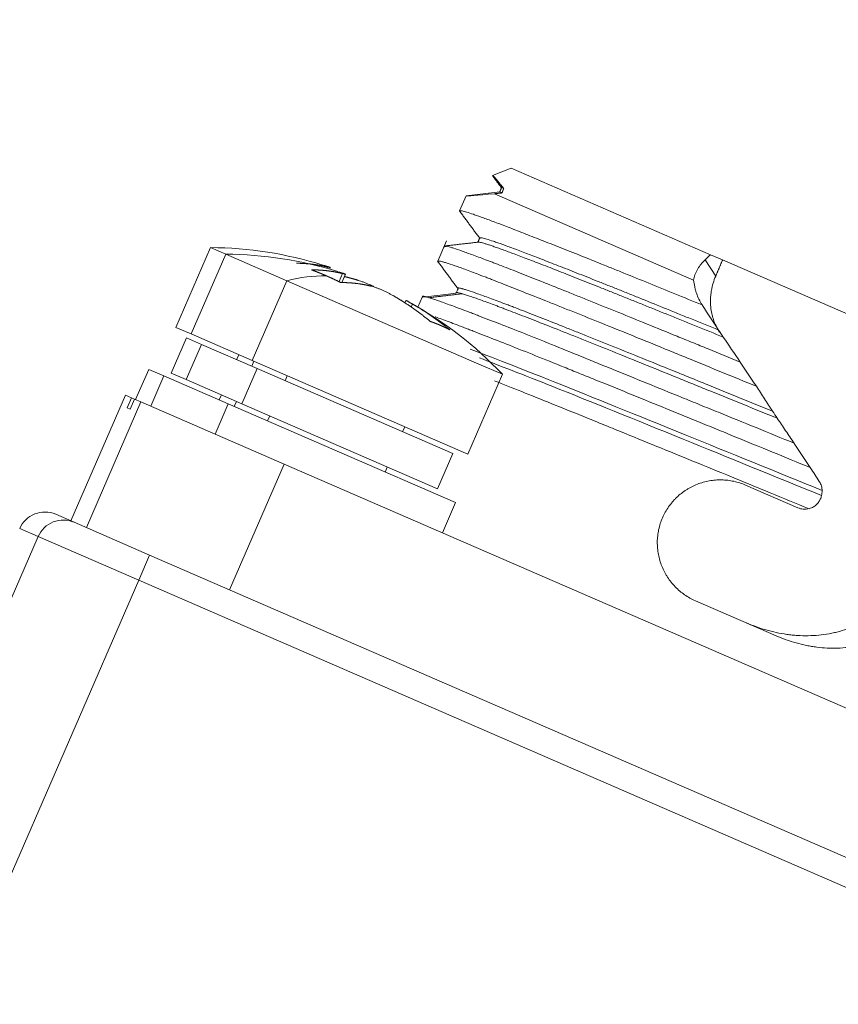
# Model space of a CAD drawing. Header units: millimetres. Extents: x 5437 to 18441, y -4466 to 3128.
# Tile 192 of 256: x 8486 to 8501, y -2736 to -2718. Entities that reach past the tile are written whole.
import ezdxf

# ---------------------------------------------------------------- set-up
doc = ezdxf.new("R2010")
doc.units = ezdxf.units.MM
doc.layers.add('1', color=7, linetype='Continuous', true_color=0xffffff)
doc.styles.add('TXT08', font='txt.shx', dxfattribs={"width": 0.8, "bigfont": 'gbcbig.shx'})
doc.dimstyles.get("Standard").update_dxf_attribs({"dimtxt": 0.18, "dimasz": 0.18, "dimexe": 0.18, "dimexo": 0.0625, "dimgap": 0.09, "dimtad": 0, "dimtih": 1, "dimtoh": 1, "dimdec": 4, "dimzin": 0, "dimdsep": 46, "dimtxsty": 'Standard', "dimcen": 0.09, "dimadec": 0, "dimazin": 0, "dimtfac": 1, "dimtdec": 4, "dimtofl": 0, "dimtmove": 0, "dimatfit": 3, "dimfxl": 1, "dimtolj": 1, "dimtzin": 0, "dimarcsym": 0})
doc.dimstyles.new('YanXiu', dxfattribs={"dimtxt": 40, "dimasz": 30, "dimexe": 0.66, "dimexo": 0.66, "dimgap": 0.66, "dimtad": 0, "dimdec": 1, "dimdsep": 46, "dimtxsty": 'TXT08', "dimcen": 0, "dimclrd": 256, "dimclre": 165, "dimclrt": 90, "dimazin": 2, "dimtfac": 1, "dimtdec": 1, "dimtofl": 0, "dimtmove": 0, "dimatfit": 3, "dimfxl": 1, "dimlwd": 5, "dimlwe": 13, "dimarcsym": 0})

# ---------------------------------------------------------------- blocks, each defined once
blk = doc.blocks.new('*D53')
at = {"color": 0, "lineweight": -2, "transparency": 16777216}
for p, q in [((10989.431, -2154.415), (10692.917, -2240.821)), ((11069.431, -2154.415), (10989.431, -2154.415)), ((8443.39, -2896.322), (8443.57, -2896.322)), ((8443.48, -2896.412), (8443.48, -2896.232))]:
    blk.add_line(p, q, dxfattribs=at)
at = {"color": 0, "lineweight": 20, "transparency": 16777216}
blk.add_solid([(10689.187, -2228.02), (10696.648, -2253.622), (10616.112, -2263.203)], dxfattribs=at)
at = {"layer": 'Defpoints', "color": 0, "lineweight": 20, "transparency": 16777216}
for p in [(10616.112, -2263.203), (6270.848, -3529.44)]:
    blk.add_point(p, dxfattribs=at)
at = {"color": 0, "lineweight": 20, "transparency": 16777216, "insert": (11249.521, -2154.415), "char_height": 80, "attachment_point": 5}
blk.add_mtext('\\A1;R2260', dxfattribs=at)
blk = doc.blocks.new('*D54')
at = {"color": 0, "lineweight": -2, "transparency": 16777216}
blk.add_line((7492.685, -2896.322), (7463.516, -2896.322), dxfattribs=at)
at = {"color": 0, "lineweight": -3, "transparency": 16777216}
for start, end in [(14.724706, 87.329624), (101.590205, 175.275294)]:
    blk.add_arc((8434.119, -2896.322), 970.423, start, end, dxfattribs=at)
at = {"color": 0, "lineweight": 20, "transparency": 16777216}
for points in [[(9385.695, -2646.81), (9359.647, -2652.519), (9389.799, -2727.809)], [(7480.316, -2816.939), (7453.672, -2815.84), (7463.696, -2896.322)]]:
    blk.add_solid(points, dxfattribs=at)
at = {"layer": 'Defpoints', "color": 0, "lineweight": 20, "transparency": 16777216}
for p in [(7900.863, -2085.545), (10671.817, -2501.755), (7492.748, -2896.322), (7740.501, -2896.322), (8434.119, -2896.322)]:
    blk.add_point(p, dxfattribs=at)
at = {"color": 0, "lineweight": 20, "transparency": 16777216, "insert": (8359.241, -1928.792), "char_height": 80, "attachment_point": 5}
blk.add_mtext('\\A1;165%%D', dxfattribs=at)
blk = doc.blocks.new('*D56')
at = {"lineweight": 5, "transparency": 16777216}
blk.add_line((9409.719, -2278.028), (9220.9, -2398.87), dxfattribs=at)
at = {"lineweight": 20, "transparency": 16777216}
blk.add_solid([(9218.205, -2394.659), (9223.595, -2403.082), (9195.632, -2415.042)], dxfattribs=at)
at = {"layer": 'Defpoints', "color": 0, "lineweight": 20, "transparency": 16777216}
for p in [(9195.632, -2415.042), (8443.48, -2896.412)]:
    blk.add_point(p, dxfattribs=at)
at = {"color": 90, "lineweight": 20, "transparency": 16777216, "insert": (9459.689, -2246.048), "char_height": 40, "attachment_point": 5, "rotation": 32.6188, "style": 'TXT08'}
blk.add_mtext('R893', dxfattribs=at)

msp = doc.modelspace()

# ---------------------------------------------------------------- linework, layer by layer
at = {"color": 7, "lineweight": 20}
msp.add_arc((8443.47995, -2896.41157), 893, 10.1099821, 350.11198757, dxfattribs=at)
at = {"layer": '1', "color": 0, "lineweight": 20}
for p, q in [((8494.59109, -2720.80352), (8494.25169, -2720.93736)), ((8494.59109, -2720.80352), (8498.22793, -2722.38319)), ((8494.25169, -2720.93736), (8494.25503, -2720.93689)), ((8494.25503, -2720.93689), (8494.41836, -2721.15746)), ((8493.7736, -2721.30796), (8494.38328, -2721.23822)), ((8494.28676, -2721.27097), (8497.91975, -2722.84897)), ((8494.38328, -2721.23822), (8494.41836, -2721.15746)), ((8494.4249, -2721.2563), (8494.38328, -2721.23822)), ((8494.41836, -2721.15746), (8494.41596, -2721.16083)), ((8494.4557, -2721.17368), (8494.41836, -2721.15746)), ((8493.77143, -2721.31005), (8493.65255, -2721.58376)), ((8493.7736, -2721.30796), (8493.77143, -2721.31005)), ((8493.41424, -2722.1324), (8493.25389, -2722.50158)), ((8494.01848, -2722.08263), (8494.02251, -2722.08808)), ((8489.11112, -2722.25313), (8488.47879, -2723.70893)), ((8489.38645, -2722.37272), (8489.11112, -2722.25313)), ((8489.38645, -2722.37272), (8488.75412, -2723.82852)), ((8489.38645, -2722.37272), (8490.50156, -2722.85707)), ((8498.13063, -2722.47514), (8498.32183, -2722.77421)), ((8498.4475, -2722.47857), (8498.22793, -2722.38319)), ((8503.77457, -2724.7924), (8498.4475, -2722.47857)), ((8491.23266, -2722.63213), (8491.24309, -2722.60812)), ((8491.28218, -2722.6462), (8491.29406, -2722.61885)), ((8489.86923, -2724.31287), (8490.50156, -2722.85707)), ((8494.00209, -2724.37754), (8490.50156, -2722.85707)), ((8491.4558, -2722.87189), (8491.51842, -2722.72771)), ((8491.50298, -2722.89135), (8491.56939, -2722.73844)), ((8492.67386, -2723.21817), (8492.65419, -2723.26345)), ((8492.97501, -2723.14362), (8492.89079, -2723.33753)), ((8492.79134, -2723.28061), (8492.76685, -2723.33699)), ((8488.47879, -2723.70893), (8488.75414, -2723.82853)), ((8488.66825, -2723.90025), (8488.38938, -2724.5423)), ((8488.66825, -2723.90025), (8488.94363, -2724.01986)), ((8488.75412, -2723.82852), (8489.86923, -2724.31287)), ((8488.94358, -2724.01984), (8488.66471, -2724.66189)), ((8488.94358, -2724.01984), (8489.95732, -2724.46016)), ((8489.62531, -2724.20692), (8489.58547, -2724.29864)), ((8489.90064, -2724.32651), (8489.8608, -2724.41823)), ((8493.7988, -2726.0197), (8489.86923, -2724.31287)), ((8487.98265, -2724.47466), (8487.74361, -2725.02499)), ((8487.98265, -2724.47466), (8488.25802, -2724.59427)), ((8489.95732, -2724.46016), (8489.67844, -2725.10221)), ((8493.52965, -2726.01182), (8489.95732, -2724.46016)), ((8494.00209, -2724.37754), (8494.43113, -2724.5639)), ((8488.25798, -2724.59425), (8488.01894, -2725.14458)), ((8488.25798, -2724.59425), (8489.43391, -2725.10502)), ((8488.38938, -2724.5423), (8488.66475, -2724.66191)), ((8488.66471, -2724.66189), (8489.67844, -2725.10221)), ((8490.46904, -2724.68243), (8490.50888, -2724.59071)), ((8493.7988, -2726.0197), (8494.43113, -2724.5639)), ((8487.5558, -2724.94341), (8486.55981, -2727.23644)), ((8487.67106, -2724.99347), (8487.5558, -2724.94341)), ((8487.59138, -2725.17691), (8487.67106, -2724.99347)), ((8487.6458, -2725.20055), (8487.72548, -2725.01711)), ((8487.7255, -2725.01712), (8487.67106, -2724.99347)), ((8487.84074, -2725.06717), (8487.72548, -2725.01711)), ((8489.30659, -2724.94069), (8489.26675, -2725.03241)), ((8486.84475, -2727.36021), (8487.84074, -2725.06717)), ((8487.59138, -2725.17691), (8487.6458, -2725.20055)), ((8487.84074, -2725.06717), (8490.45337, -2726.20198)), ((8489.19488, -2725.65535), (8489.43391, -2725.10502)), ((8493.57782, -2726.90495), (8489.43391, -2725.10502)), ((8489.58192, -2725.06028), (8489.54208, -2725.15201)), ((8493.25077, -2726.65387), (8489.67844, -2725.10221)), ((8490.19016, -2725.32448), (8490.15032, -2725.4162)), ((8492.61244, -2725.61342), (8492.65228, -2725.5217)), ((8493.25077, -2726.65387), (8493.52965, -2726.01182)), ((8490.45337, -2726.20198), (8489.45738, -2728.49501)), ((8506.77728, -2733.29235), (8490.45337, -2726.20198)), ((8492.29372, -2726.34719), (8492.33356, -2726.25547)), ((8498.86817, -2726.58621), (8499.81722, -2726.99844)), ((8493.33878, -2727.45528), (8493.57782, -2726.90495)), ((8486.28704, -2727.11797), (8486.62325, -2727.264)), ((8485.96552, -2727.52344), (8485.62931, -2727.3774)), ((8486.62325, -2727.264), (8487.99886, -2727.8615)), ((8479.61468, -2742.14476), (8485.96552, -2727.52344)), ((8487.79967, -2728.32011), (8485.96552, -2727.52344)), ((8487.79967, -2728.32011), (8487.99886, -2727.8615)), ((8487.99886, -2727.8615), (8506.86522, -2736.0562)), ((8487.79967, -2728.32011), (8480.98701, -2744.00465)), ((8506.66602, -2736.5148), (8487.79967, -2728.32011)), ((8499.4234, -2729.33498), (8497.95186, -2728.69581))]:
    msp.add_line(p, q, dxfattribs=at)
for centre, start, end in [((8489.06891, -2729.253), 72.650284, 89.654447), ((8489.34424, -2729.37259), 72.650284, 89.654447), ((8489.34424, -2729.37259), 43.389654, 61.051308)]:
    msp.add_arc(centre, 7, start, end, dxfattribs=at)
for centre, major_axis, ratio, start_param, end_param in [((8502.49147, -2720.31071), (-8.71871, -0.99648), 0.00755755, 0.0130903, 0.34422289), ((8489.34424, -2729.37259), (2.78877, 6.42049), 0.55790747, 0.23616351, 0.40373648), ((8486.08785, -2727.57657), (-0.1992, -0.45861), 0.9998477, 3.14159265, 4.71238898), ((8486.42406, -2727.72261), (-0.1992, -0.45861), 0.9998477, 3.14159265, 4.71238898)]:
    msp.add_ellipse(centre, major_axis=major_axis, ratio=ratio, start_param=start_param, end_param=end_param, dxfattribs=at)
for points, degree in [([(8494.25117, -2720.94065), (8494.41529, -2721.16238)], 1), ([(8494.25503, -2720.93689), (8494.26255, -2720.94015), (8494.28649, -2720.9656), (8494.3269, -2721.0133), (8494.38348, -2721.0829), (8494.4557, -2721.17368)], 5), ([(8494.4249, -2721.2563), (8494.39668, -2721.2593), (8494.36876, -2721.26227), (8494.34112, -2721.26521), (8494.31378, -2721.26811), (8494.28676, -2721.27097)], 5), ([(8494.41617, -2721.16035), (8494.3823, -2721.23833)], 1), ([(8494.4557, -2721.17368), (8494.44985, -2721.1895), (8494.44385, -2721.20567), (8494.43768, -2721.2222), (8494.43136, -2721.23908), (8494.4249, -2721.2563)], 5), ([(8493.6507, -2721.58575), (8494.01686, -2722.08045)], 1), ([(8493.98944, -2722.1542), (8493.37588, -2722.22455)], 1), ([(8494.01956, -2722.07425), (8493.98459, -2722.15476)], 1), ([(8493.37757, -2722.23729), (8493.38284, -2722.23668), (8493.38811, -2722.23608), (8493.39338, -2722.23548), (8493.39866, -2722.23488), (8493.40393, -2722.23427)], 5), ([(8490.67493, -2722.53923), (8490.79272, -2722.5396), (8490.9086, -2722.54668), (8491.02262, -2722.5605), (8491.13409, -2722.58099), (8491.24309, -2722.60812)], 5), ([(8493.24954, -2722.5005), (8493.62304, -2723.00502)], 1), ([(8498.13063, -2722.47514), (8498.16307, -2722.44449), (8498.1955, -2722.41384), (8498.22793, -2722.38319)], 3), ([(8498.4475, -2722.47857), (8498.38466, -2722.62639), (8498.32183, -2722.77421)], 2), ([(8491.2175, -2722.76628), (8491.16419, -2722.74312), (8491.1108, -2722.7208), (8491.05733, -2722.6993), (8491.00382, -2722.67864), (8490.95026, -2722.65883)], 5), ([(8491.51842, -2722.72771), (8491.40943, -2722.70058), (8491.29795, -2722.68009), (8491.18393, -2722.66627), (8491.06805, -2722.65919), (8490.95026, -2722.65883)], 5), ([(8491.4831, -2722.89027), (8491.43019, -2722.86384), (8491.37717, -2722.83822), (8491.32402, -2722.81341), (8491.2708, -2722.78943), (8491.2175, -2722.76628)], 5), ([(8492.05126, -2722.95915), (8491.94226, -2722.93202), (8491.83079, -2722.91154), (8491.71677, -2722.89771), (8491.60089, -2722.89063), (8491.4831, -2722.89027)], 5), ([(8491.80178, -2722.85079), (8491.75193, -2722.83549), (8491.70184, -2722.82086), (8491.65153, -2722.80689), (8491.60099, -2722.79359), (8491.55024, -2722.78095)], 5), ([(8491.7043, -2722.82297), (8491.71871, -2722.82606), (8491.73308, -2722.82927), (8491.7474, -2722.83258), (8491.76169, -2722.83601), (8491.77593, -2722.83956)], 5), ([(8493.62247, -2723.00387), (8493.61088, -2723.03081), (8493.59932, -2723.05774), (8493.58777, -2723.08466)], 3), ([(8493.11658, -2723.59978), (8492.98754, -2723.49293), (8492.85448, -2723.39188), (8492.71733, -2723.29661), (8492.57689, -2723.20768), (8492.43313, -2723.12502)], 5), ([(8493.70691, -2723.0939), (8493.08989, -2723.16825)], 1), ([(8493.47478, -2723.75536), (8493.34574, -2723.64852), (8493.21268, -2723.54747), (8493.07553, -2723.4522), (8492.9351, -2723.36326), (8492.79134, -2723.28061)], 5), ([(8498.08342, -2723.31112), (8498.08088, -2723.30723), (8498.07834, -2723.30333), (8498.07582, -2723.29944)], 3), ([(8498.08342, -2723.31112), (8498.18094, -2723.46052), (8498.27791, -2723.60913), (8498.37424, -2723.7568)], 3), ([(8493.30231, -2723.67183), (8493.26646, -2723.65626), (8493.22996, -2723.64126), (8493.1928, -2723.62685), (8493.15501, -2723.61302), (8493.11658, -2723.59978)], 5), ([(8493.47478, -2723.75536), (8493.44165, -2723.73753), (8493.40784, -2723.72025), (8493.37333, -2723.70354), (8493.33815, -2723.6874), (8493.30231, -2723.67183)], 5), ([(8498.37417, -2723.75669), (8498.40302, -2723.79998), (8498.43195, -2723.84339), (8498.46094, -2723.8869)], 3), ([(8498.46099, -2723.88698), (8498.55987, -2724.03227), (8498.66277, -2724.18368), (8498.76903, -2724.34019)], 3), ([(8499.06316, -2724.7826), (8498.96464, -2724.63433), (8498.86653, -2724.48676), (8498.76903, -2724.34019)], 3), ([(8499.35867, -2725.23676), (8499.38745, -2725.28012), (8499.41626, -2725.32353), (8499.44509, -2725.36697)], 3), ([(8500.04708, -2726.26595), (8499.94946, -2726.11853), (8499.85177, -2725.97108), (8499.75417, -2725.82383)], 3), ([(8500.04707, -2726.26595), (8500.10263, -2726.35159), (8500.15756, -2726.43628), (8500.21177, -2726.5199)], 3), ([(8500.2522, -2726.77584), (8500.24833, -2726.7935), (8500.24308, -2726.81059), (8500.2365, -2726.82709)], 3)]:
    msp.add_open_spline(points, degree=degree, dxfattribs=at)
for points, knots in [([(8493.65236, -2721.58418), (8493.65295, -2721.58267), (8493.65465, -2721.58162), (8493.66441, -2721.57955), (8493.69205, -2721.58235), (8493.77392, -2721.60403), (8493.85551, -2721.63034), (8493.91513, -2721.65059), (8493.92749, -2721.65483), (8493.95308, -2721.66369), (8493.96632, -2721.66832), (8494.00722, -2721.68274), (8494.03608, -2721.69307), (8494.12736, -2721.72616), (8494.26161, -2721.77589), (8494.50022, -2721.8669), (8494.68437, -2721.93832), (8494.7829, -2721.9767)], [0, 0, 0, 0, 0.05398966, 0.05398966, 0.18913399, 0.32427833, 0.45942266, 0.45942266, 0.49320874, 0.49320874, 0.52699483, 0.52699483, 0.594567, 0.594567, 0.72971133, 0.86485567, 1, 1, 1, 1]), ([(8494.7829, -2721.9767), (8494.88172, -2722.01518), (8494.98585, -2722.05586), (8495.20438, -2722.14156), (8495.43317, -2722.23161), (8495.80663, -2722.37992), (8496.07585, -2722.48777), (8496.25059, -2722.55806), (8496.28587, -2722.57226), (8496.35706, -2722.60095), (8496.39302, -2722.61545), (8496.50148, -2722.65923), (8496.57466, -2722.68883), (8496.79682, -2722.7788), (8497.09996, -2722.90192), (8497.57536, -2723.09569), (8497.90627, -2723.23066), (8498.07534, -2723.29954)], [0, 0, 0, 0, 0.125, 0.125, 0.25, 0.375, 0.5, 0.5, 0.53125, 0.53125, 0.5625, 0.5625, 0.625, 0.625, 0.75, 0.875, 1, 1, 1, 1]), ([(8498.4609, -2723.887), (8498.29397, -2723.81917), (8498.12941, -2723.75234), (8497.8867, -2723.65386), (8497.8065, -2723.62133), (8497.64779, -2723.55701), (8497.49069, -2723.49339), (8497.33678, -2723.43118), (8497.18447, -2723.36969), (8497.10917, -2723.33932), (8496.96052, -2723.27946), (8496.88709, -2723.24993), (8496.7424, -2723.19181), (8496.67113, -2723.16321), (8496.53077, -2723.10694), (8496.46166, -2723.07926), (8496.32561, -2723.02483), (8496.25862, -2722.99806), (8496.06126, -2722.91931), (8495.93438, -2722.86882), (8495.7517, -2722.79643), (8495.69203, -2722.77283), (8495.57547, -2722.72685), (8495.46165, -2722.68206), (8495.35327, -2722.63966), (8495.24764, -2722.59848), (8495.19617, -2722.57849), (8495.04627, -2722.52044), (8494.95218, -2722.48425), (8494.77652, -2722.41727), (8494.69484, -2722.38644), (8494.58159, -2722.34422), (8494.54544, -2722.33084), (8494.47637, -2722.30549), (8494.44344, -2722.29351), (8494.38089, -2722.271), (8494.35126, -2722.26046), (8494.29533, -2722.24084), (8494.26908, -2722.23178), (8494.21998, -2722.21514), (8494.19714, -2722.20756), (8494.15489, -2722.19388), (8494.13546, -2722.18778), (8494.10004, -2722.17708), (8494.08407, -2722.17248), (8494.05559, -2722.16477), (8494.04307, -2722.16167), (8494.02155, -2722.15698), (8494.01253, -2722.15539), (8493.99894, -2722.15384), (8493.99394, -2722.15369), (8493.99025, -2722.15411)], [0, 0, 0, 0, 0.06696243, 0.06696243, 0.10044365, 0.10044365, 0.13392486, 0.16740608, 0.16740608, 0.20088729, 0.20088729, 0.23436851, 0.23436851, 0.26784973, 0.26784973, 0.30133094, 0.30133094, 0.33481216, 0.33481216, 0.40177459, 0.40177459, 0.4352558, 0.4352558, 0.46873702, 0.50221824, 0.50221824, 0.53569945, 0.53569945, 0.60266188, 0.60266188, 0.66962431, 0.66962431, 0.70310553, 0.70310553, 0.73658675, 0.73658675, 0.77006796, 0.77006796, 0.80354918, 0.80354918, 0.83703039, 0.83703039, 0.87051161, 0.87051161, 0.90399282, 0.90399282, 0.93747404, 0.93747404, 0.97095526, 0.97095526, 1, 1, 1, 1]), ([(8498.374, -2723.75688), (8498.21064, -2723.69079), (8498.04976, -2723.62558), (8497.81267, -2723.52942), (8497.73434, -2723.49764), (8497.57929, -2723.43474), (8497.50248, -2723.40358), (8497.27471, -2723.31123), (8497.12646, -2723.25119), (8496.90945, -2723.16353), (8496.83796, -2723.1347), (8496.697, -2723.07795), (8496.62755, -2723.05005), (8496.49069, -2722.99519), (8496.42331, -2722.96823), (8496.29089, -2722.91538), (8496.16075, -2722.86354), (8496.03513, -2722.81373), (8495.91179, -2722.76492), (8495.85128, -2722.74103), (8495.73281, -2722.69436), (8495.6748, -2722.67155), (8495.56139, -2722.62707), (8495.506, -2722.60539), (8495.39787, -2722.56317), (8495.34515, -2722.54263), (8495.2426, -2722.50278), (8495.19275, -2722.48345), (8494.95064, -2722.3898), (8494.77948, -2722.32427), (8494.59697, -2722.25599), (8494.56202, -2722.243), (8494.4952, -2722.21839), (8494.46333, -2722.20676), (8494.40277, -2722.18492), (8494.3741, -2722.17471), (8494.31997, -2722.15573), (8494.29453, -2722.14696), (8494.22324, -2722.12292), (8494.18234, -2722.10989), (8494.13091, -2722.09473), (8494.11542, -2722.09041), (8494.08784, -2722.08324), (8494.07572, -2722.08038), (8494.05487, -2722.07612), (8494.04615, -2722.07472), (8494.03209, -2722.07335), (8494.02676, -2722.07339), (8494.02121, -2722.07454), (8494.01977, -2722.07515), (8494.01881, -2722.07596)], [0, 0, 0, 0, 0.06549657, 0.06549657, 0.09824486, 0.09824486, 0.13099314, 0.13099314, 0.19648972, 0.19648972, 0.229238, 0.229238, 0.26198629, 0.26198629, 0.29473457, 0.29473457, 0.32748286, 0.36023115, 0.36023115, 0.39297943, 0.39297943, 0.42572772, 0.42572772, 0.458476, 0.458476, 0.49122429, 0.49122429, 0.52397258, 0.52397258, 0.65496572, 0.65496572, 0.68771401, 0.68771401, 0.72046229, 0.72046229, 0.75321058, 0.75321058, 0.78595886, 0.78595886, 0.85145544, 0.85145544, 0.88420372, 0.88420372, 0.91695201, 0.91695201, 0.94970029, 0.94970029, 0.98244858, 0.98244858, 1, 1, 1, 1]), ([(8498.76903, -2724.34019), (8498.57148, -2724.25943), (8498.37672, -2724.1799), (8498.08875, -2724.06238), (8497.99346, -2724.02351), (8497.80427, -2723.94635), (8497.71034, -2723.90805), (8497.43088, -2723.79416), (8497.24944, -2723.72028), (8496.89596, -2723.57657), (8496.72392, -2723.50674), (8496.38909, -2723.37123), (8496.2263, -2723.30554), (8495.98918, -2723.21006), (8495.87239, -2723.1631), (8495.75829, -2723.1173), (8495.68282, -2723.08702), (8495.64535, -2723.072), (8495.4602, -2722.99784), (8495.31911, -2722.94149), (8495.05053, -2722.83464), (8494.79554, -2722.73364), (8494.56739, -2722.64456), (8494.40652, -2722.58222), (8494.32864, -2722.55216), (8494.25467, -2722.5238), (8494.20623, -2722.50528), (8494.18245, -2722.49621), (8494.0663, -2722.45202), (8493.98177, -2722.42024), (8493.82894, -2722.36368), (8493.76065, -2722.3389), (8493.64017, -2722.29641), (8493.58796, -2722.27873), (8493.52191, -2722.25758), (8493.50194, -2722.25142), (8493.46617, -2722.24092), (8493.45034, -2722.23657), (8493.40951, -2722.22637), (8493.38237, -2722.22188), (8493.37382, -2722.22541), (8493.37299, -2722.22736)], [0, 0, 0, 0, 0.06465469, 0.06465469, 0.09698203, 0.09698203, 0.12930938, 0.12930938, 0.19396406, 0.19396406, 0.25861875, 0.25861875, 0.32327344, 0.32327344, 0.35560078, 0.37176446, 0.37176446, 0.38792813, 0.38792813, 0.45258282, 0.45258282, 0.5172375, 0.58189219, 0.58189219, 0.61421954, 0.63038321, 0.63038321, 0.64654688, 0.64654688, 0.71120157, 0.71120157, 0.77585626, 0.77585626, 0.84051094, 0.84051094, 0.87283829, 0.87283829, 0.90516563, 0.90516563, 0.96982032, 1, 1, 1, 1]), ([(8493.25369, -2722.50203), (8493.25461, -2722.49985), (8493.26438, -2722.49605), (8493.2951, -2722.50099), (8493.33272, -2722.51024), (8493.34084, -2722.51235), (8493.35827, -2722.51708), (8493.36757, -2722.51971), (8493.39714, -2722.52832), (8493.41911, -2722.53506), (8493.49165, -2722.55827), (8493.60605, -2722.59714), (8493.75517, -2722.65171), (8493.92181, -2722.71413), (8494.01389, -2722.74927), (8494.14033, -2722.79816), (8494.16617, -2722.80818), (8494.21873, -2722.82862), (8494.29897, -2722.8599), (8494.38339, -2722.89301), (8494.55776, -2722.96161), (8494.68134, -2723.0105), (8494.94317, -2723.11419), (8495.08144, -2723.16896), (8495.29996, -2723.25566), (8495.412, -2723.30016), (8495.52826, -2723.34644), (8495.60672, -2723.37769), (8495.64642, -2723.39352), (8495.84624, -2723.47326), (8496.01121, -2723.53933), (8496.35103, -2723.676), (8496.70072, -2723.81721), (8497.07006, -2723.96749), (8497.35459, -2724.08361), (8497.45069, -2724.12289), (8497.59677, -2724.18265), (8497.64579, -2724.20272), (8497.74407, -2724.24297), (8497.79337, -2724.26318), (8498.04075, -2724.36457), (8498.44191, -2724.52923), (8498.85393, -2724.69817), (8499.06276, -2724.78356)], [0, 0, 0, 0, 0.03159994, 0.09615995, 0.09615995, 0.11229995, 0.11229995, 0.12843995, 0.12843995, 0.16071995, 0.16071995, 0.22527995, 0.28983996, 0.28983996, 0.35439996, 0.35439996, 0.37053996, 0.37053996, 0.38667996, 0.41895997, 0.41895997, 0.48351997, 0.48351997, 0.54807997, 0.54807997, 0.58035998, 0.59649998, 0.59649998, 0.61263998, 0.61263998, 0.67719998, 0.67719998, 0.74175998, 0.80631999, 0.80631999, 0.83859999, 0.83859999, 0.85473999, 0.85473999, 0.87087999, 0.87087999, 0.93544, 1, 1, 1, 1]), ([(8497.91975, -2722.84897), (8497.92437, -2722.81519), (8497.93254, -2722.78211), (8497.95535, -2722.71715), (8497.96999, -2722.68527), (8497.99666, -2722.63828), (8498.00634, -2722.62276), (8498.02729, -2722.592), (8498.03856, -2722.57676), (8498.07441, -2722.53192), (8498.10111, -2722.50303), (8498.13063, -2722.47514)], [0, 0, 0, 0, 0.25, 0.25, 0.5, 0.5, 0.625, 0.625, 0.75, 0.75, 1, 1, 1, 1]), ([(8491.24309, -2722.60812), (8491.25393, -2722.61082), (8491.26306, -2722.613), (8491.27428, -2722.61553), (8491.2776, -2722.61625), (8491.28339, -2722.61743), (8491.28586, -2722.61789), (8491.29182, -2722.61885), (8491.29393, -2722.61895), (8491.29434, -2722.6183), (8491.29401, -2722.61795), (8491.29239, -2722.61696), (8491.29112, -2722.61634), (8491.28595, -2722.61409), (8491.28071, -2722.61209), (8491.27009, -2722.60831), (8491.2661, -2722.60692), (8491.25735, -2722.60394), (8491.24783, -2722.60075), (8491.23676, -2722.59714), (8491.2249, -2722.59332), (8491.21855, -2722.59129), (8491.19856, -2722.58497), (8491.18402, -2722.58045), (8491.16825, -2722.57561)], [0, 0, 0, 0, 0.125, 0.125, 0.1875, 0.1875, 0.25, 0.25, 0.375, 0.375, 0.4375, 0.4375, 0.5, 0.5, 0.625, 0.625, 0.6875, 0.6875, 0.75, 0.8125, 0.8125, 0.875, 0.875, 1, 1, 1, 1]), ([(8491.51842, -2722.72771), (8491.52926, -2722.73041), (8491.53839, -2722.73259), (8491.54961, -2722.73512), (8491.55293, -2722.73584), (8491.55872, -2722.73702), (8491.56119, -2722.73748), (8491.56715, -2722.73844), (8491.56926, -2722.73854), (8491.56967, -2722.73789), (8491.56934, -2722.73754), (8491.56772, -2722.73655), (8491.56645, -2722.73593), (8491.56128, -2722.73368), (8491.55604, -2722.73168), (8491.54542, -2722.7279), (8491.54143, -2722.72651), (8491.53268, -2722.72353), (8491.52316, -2722.72034), (8491.51209, -2722.71673), (8491.50023, -2722.71291), (8491.49388, -2722.71088), (8491.47389, -2722.70457), (8491.45935, -2722.70004), (8491.44358, -2722.6952)], [0, 0, 0, 0, 0.125, 0.125, 0.1875, 0.1875, 0.25, 0.25, 0.375, 0.375, 0.4375, 0.4375, 0.5, 0.5, 0.625, 0.625, 0.6875, 0.6875, 0.75, 0.8125, 0.8125, 0.875, 0.875, 1, 1, 1, 1]), ([(8491.80178, -2722.85079), (8491.81755, -2722.85563), (8491.83399, -2722.86099), (8491.85961, -2722.86977), (8491.86832, -2722.87283), (8491.88606, -2722.8792), (8491.89512, -2722.88252), (8491.92222, -2722.89267), (8491.94035, -2722.89973), (8491.96764, -2722.91075), (8491.9768, -2722.91452), (8491.99497, -2722.92213), (8492.00392, -2722.92595), (8492.03037, -2722.93744), (8492.04747, -2722.94514), (8492.06985, -2722.9556), (8492.07558, -2722.95832), (8492.08119, -2722.96102)], [0, 0, 0, 0, 0.18687214, 0.18687214, 0.2803082, 0.2803082, 0.37374427, 0.37374427, 0.56061641, 0.56061641, 0.65405247, 0.65405247, 0.74748854, 0.74748854, 0.93436068, 0.93436068, 1, 1, 1, 1]), ([(8498.07555, -2723.29903), (8498.05369, -2723.26574), (8498.03413, -2723.23132), (8497.99937, -2723.16033), (8497.98418, -2723.12376), (8497.96463, -2723.06725), (8497.95865, -2723.04815), (8497.94779, -2723.00938), (8497.9429, -2722.98966), (8497.92999, -2722.9301), (8497.92372, -2722.88982), (8497.91975, -2722.84897)], [0, 0, 0, 0, 0.25, 0.25, 0.5, 0.5, 0.625, 0.625, 0.75, 0.75, 1, 1, 1, 1]), ([(8498.32183, -2722.77421), (8498.30388, -2722.81643), (8498.27316, -2722.90199), (8498.25242, -2722.98972), (8498.24068, -2723.05635), (8498.2374, -2723.0787), (8498.23216, -2723.12369), (8498.2302, -2723.14633), (8498.2264, -2723.21372), (8498.22673, -2723.30278), (8498.23778, -2723.39035), (8498.25026, -2723.45547), (8498.25514, -2723.47716), (8498.26623, -2723.5199), (8498.27243, -2723.54093), (8498.29297, -2723.60306), (8498.30924, -2723.64319), (8498.34695, -2723.7209), (8498.3684, -2723.75848), (8498.39258, -2723.79475)], [0, 0, 0, 0, 0.125, 0.25, 0.25, 0.3125, 0.3125, 0.375, 0.375, 0.5, 0.625, 0.625, 0.6875, 0.6875, 0.75, 0.75, 0.875, 0.875, 1, 1, 1, 1]), ([(8492.43313, -2723.12502), (8492.41883, -2723.1168), (8492.4037, -2723.10844), (8492.37979, -2723.09571), (8492.37161, -2723.09144), (8492.35485, -2723.08282), (8492.34623, -2723.07847), (8492.32032, -2723.06559), (8492.30279, -2723.05715), (8492.2761, -2723.04473), (8492.2671, -2723.04061), (8492.24913, -2723.03253), (8492.24023, -2723.02859), (8492.21378, -2723.0171), (8492.19648, -2723.00986), (8492.17104, -2722.99964), (8492.16267, -2722.99635), (8492.14646, -2722.99013), (8492.1307, -2722.98423), (8492.11581, -2722.97896), (8492.10137, -2722.97402), (8492.09434, -2722.9717), (8492.07423, -2722.96532), (8492.0621, -2722.96185), (8492.05126, -2722.95915)], [0, 0, 0, 0, 0.125, 0.125, 0.1875, 0.1875, 0.25, 0.25, 0.375, 0.375, 0.4375, 0.4375, 0.5, 0.5, 0.625, 0.625, 0.6875, 0.6875, 0.75, 0.8125, 0.8125, 0.875, 0.875, 1, 1, 1, 1]), ([(8493.58777, -2723.08466), (8493.57901, -2723.07533), (8493.58061, -2723.07056), (8493.60357, -2723.06966), (8493.62492, -2723.07352), (8493.66378, -2723.08363), (8493.67217, -2723.08592), (8493.69015, -2723.09102), (8493.69975, -2723.09383), (8493.73025, -2723.10302), (8493.75287, -2723.11015), (8493.82745, -2723.13449), (8493.94476, -2723.17475), (8494.09702, -2723.23016), (8494.2245, -2723.27741), (8494.26921, -2723.29412), (8494.33968, -2723.32062), (8494.36374, -2723.3297), (8494.413, -2723.34835), (8494.43823, -2723.35793), (8494.56697, -2723.40693), (8494.78815, -2723.49195), (8495.03941, -2723.58993), (8495.30603, -2723.69448), (8495.44701, -2723.75009), (8495.66983, -2723.83858), (8495.746, -2723.86892), (8495.86314, -2723.91569), (8495.90269, -2723.9315), (8495.98232, -2723.96336), (8496.02246, -2723.97944), (8496.22471, -2724.06055), (8496.39152, -2724.1277), (8496.73485, -2724.26627), (8496.91136, -2724.33769), (8497.27417, -2724.48472), (8497.46045, -2724.56033), (8497.69968, -2724.65749), (8497.74788, -2724.67707), (8497.84448, -2724.71631), (8497.98984, -2724.77537), (8498.13654, -2724.83499), (8498.43176, -2724.95496), (8498.63097, -2725.0359), (8499.03433, -2725.1997), (8499.23849, -2725.28255), (8499.44529, -2725.36638)], [0, 0, 0, 0, 0.0625, 0.0625, 0.125, 0.125, 0.140625, 0.140625, 0.15625, 0.15625, 0.1875, 0.1875, 0.25, 0.3125, 0.3125, 0.34375, 0.34375, 0.359375, 0.359375, 0.375, 0.375, 0.4375, 0.5, 0.5, 0.5625, 0.5625, 0.59375, 0.59375, 0.609375, 0.609375, 0.625, 0.625, 0.6875, 0.6875, 0.75, 0.75, 0.8125, 0.8125, 0.828125, 0.828125, 0.84375, 0.875, 0.875, 0.9375, 0.9375, 1, 1, 1, 1]), ([(8493.62248, -2723.00384), (8493.61404, -2722.99473), (8493.61571, -2722.99004), (8493.63827, -2722.98904), (8493.65917, -2722.99273), (8493.69714, -2723.00247), (8493.70532, -2723.00467), (8493.72288, -2723.0096), (8493.73227, -2723.01232), (8493.76209, -2723.02122), (8493.78421, -2723.02813), (8493.85711, -2723.05175), (8493.97172, -2723.09085), (8494.12031, -2723.14473), (8494.28606, -2723.206), (8494.37751, -2723.24034), (8494.50304, -2723.28807), (8494.52871, -2723.29786), (8494.5809, -2723.31782), (8494.66057, -2723.34835), (8494.74436, -2723.38069), (8494.91741, -2723.44775), (8495.04006, -2723.49563), (8495.30019, -2723.5978), (8495.43769, -2723.65213), (8495.65496, -2723.73842), (8495.72923, -2723.76798), (8495.84341, -2723.81353), (8495.88194, -2723.82891), (8495.95992, -2723.86007), (8495.9993, -2723.87582), (8496.19755, -2723.95519), (8496.36103, -2724.02086), (8496.69742, -2724.15632), (8496.87031, -2724.22611), (8497.22549, -2724.36974), (8497.40777, -2724.44357), (8497.64168, -2724.53844), (8497.68877, -2724.55754), (8497.78356, -2724.596), (8497.83127, -2724.61537), (8497.9747, -2724.6736), (8498.07091, -2724.71268), (8498.36134, -2724.8307), (8498.55734, -2724.9104), (8498.95422, -2725.07185), (8499.15509, -2725.15359), (8499.35855, -2725.23639)], [0, 0, 0, 0, 0.0625, 0.0625, 0.125, 0.125, 0.140625, 0.140625, 0.15625, 0.15625, 0.1875, 0.1875, 0.25, 0.3125, 0.3125, 0.375, 0.375, 0.390625, 0.390625, 0.40625, 0.4375, 0.4375, 0.5, 0.5, 0.5625, 0.5625, 0.59375, 0.59375, 0.609375, 0.609375, 0.625, 0.625, 0.6875, 0.6875, 0.75, 0.75, 0.8125, 0.8125, 0.828125, 0.828125, 0.84375, 0.84375, 0.875, 0.875, 0.9375, 0.9375, 1, 1, 1, 1]), ([(8492.67402, -2723.21781), (8492.67412, -2723.21759), (8492.6746, -2723.21761), (8492.67638, -2723.2181), (8492.6777, -2723.21861), (8492.68288, -2723.22085), (8492.68792, -2723.22332), (8492.69793, -2723.22849), (8492.70167, -2723.23047), (8492.70981, -2723.23482), (8492.71865, -2723.23961), (8492.72884, -2723.24523), (8492.73972, -2723.25129), (8492.74554, -2723.25455), (8492.7638, -2723.26484), (8492.77704, -2723.27238), (8492.79134, -2723.28061)], [0, 0, 0, 0, 0.09556107, 0.09556107, 0.19605428, 0.19605428, 0.39704071, 0.39704071, 0.49753393, 0.49753393, 0.59802714, 0.69852036, 0.69852036, 0.79901357, 0.79901357, 1, 1, 1, 1]), ([(8494.83329, -2723.82196), (8494.67575, -2723.75932), (8494.37897, -2723.6427), (8494.11855, -2723.54232), (8493.96739, -2723.48456), (8493.93777, -2723.47327), (8493.87995, -2723.45129), (8493.79525, -2723.41916), (8493.71659, -2723.38956), (8493.56722, -2723.33365), (8493.38919, -2723.26786), (8493.25311, -2723.2195), (8493.18142, -2723.19494), (8493.16775, -2723.19031), (8493.14176, -2723.18163), (8493.12943, -2723.17758), (8493.09455, -2723.16632), (8493.07419, -2723.16004), (8493.02163, -2723.14492), (8492.99795, -2723.13976), (8492.9796, -2723.13968), (8492.9762, -2723.14077), (8492.97527, -2723.14301)], [0, 0, 0, 0, 0.13389512, 0.26779024, 0.26779024, 0.30126402, 0.30126402, 0.3347378, 0.40168536, 0.40168536, 0.53558048, 0.6694756, 0.6694756, 0.70294938, 0.70294938, 0.73642316, 0.73642316, 0.80337072, 0.80337072, 0.93726584, 0.93726584, 1, 1, 1, 1]), ([(8493.58777, -2723.08466), (8493.52499, -2723.09194), (8493.46222, -2723.09922), (8493.32967, -2723.11462), (8493.2599, -2723.12274), (8493.12039, -2723.13899), (8493.05065, -2723.14712), (8492.98093, -2723.15525)], [0, 0, 0, 0, 0.31016669, 0.31016669, 0.65507776, 0.65507776, 1, 1, 1, 1]), ([(8493.20326, -2723.5153), (8493.20666, -2723.51651), (8493.21008, -2723.51773), (8493.28525, -2723.54456), (8493.36731, -2723.57468), (8493.55221, -2723.64369), (8493.65505, -2723.68258), (8493.79693, -2723.73696), (8493.826, -2723.74814), (8493.88535, -2723.77101), (8493.97604, -2723.80607), (8494.07174, -2723.84334), (8494.26971, -2723.9208), (8494.41044, -2723.97633), (8494.70943, -2724.09503), (8494.86767, -2724.15821), (8495.03495, -2724.22521)], [0, 0, 0, 0, 0.00950862, 0.00950862, 0.20760689, 0.20760689, 0.40570517, 0.40570517, 0.45522974, 0.45522974, 0.50475431, 0.60380345, 0.60380345, 0.80190172, 0.80190172, 1, 1, 1, 1]), ([(8499.75446, -2725.82314), (8499.52122, -2725.72696), (8499.05766, -2725.53692), (8498.60021, -2725.35062), (8498.31633, -2725.23514), (8498.25973, -2725.21213), (8498.14722, -2725.16638), (8497.97932, -2725.09814), (8497.81403, -2725.03097), (8497.48689, -2724.89803), (8497.05986, -2724.72447), (8496.65107, -2724.55808), (8496.40137, -2724.45643), (8496.35173, -2724.43621), (8496.25302, -2724.39603), (8496.20391, -2724.37604), (8496.05778, -2724.31656), (8495.96225, -2724.27769), (8495.68127, -2724.16346), (8495.32154, -2724.01746), (8494.99111, -2723.8847), (8494.83329, -2723.82196)], [0, 0, 0, 0, 0.125, 0.25, 0.25, 0.28125, 0.28125, 0.3125, 0.375, 0.375, 0.5, 0.625, 0.625, 0.65625, 0.65625, 0.6875, 0.6875, 0.75, 0.75, 0.875, 1, 1, 1, 1]), ([(8493.84242, -2724.10625), (8494.2122, -2724.24375), (8495.29959, -2724.66848), (8497.63368, -2725.61235), (8499.42, -2726.34142), (8500.26164, -2726.68462)], [0, 0, 0, 0, 0.33048239, 0.6803201, 1, 1, 1, 1]), ([(8494.0119, -2724.26394), (8494.36223, -2724.39696), (8495.39712, -2724.80286), (8497.60618, -2725.69617), (8499.40226, -2726.42925), (8500.2522, -2726.77583)], [0, 0, 0, 0, 0.28915749, 0.6587958, 1, 1, 1, 1]), ([(8495.03495, -2724.22521), (8495.20219, -2724.29219), (8495.37663, -2724.36219), (8495.64891, -2724.47177), (8495.74145, -2724.50907), (8495.93009, -2724.58521), (8496.02635, -2724.62412), (8496.31821, -2724.74228), (8496.51744, -2724.82317), (8496.92499, -2724.98904), (8497.13331, -2725.07402), (8497.55912, -2725.24786), (8497.77663, -2725.3367), (8498.05445, -2725.45016), (8498.11037, -2725.473), (8498.22252, -2725.51881), (8498.39099, -2725.58764), (8498.56022, -2725.65681), (8498.89968, -2725.79564), (8499.12731, -2725.88882), (8499.58519, -2726.07644), (8499.81546, -2726.17088), (8500.04711, -2726.26587)], [0, 0, 0, 0, 0.125, 0.125, 0.1875, 0.1875, 0.25, 0.25, 0.375, 0.375, 0.5, 0.5, 0.625, 0.625, 0.65625, 0.65625, 0.6875, 0.75, 0.75, 0.875, 0.875, 1, 1, 1, 1]), ([(8494.84913, -2724.90645), (8494.67491, -2724.83666), (8494.5095, -2724.77076), (8494.33055, -2724.69981), (8494.30844, -2724.69105), (8494.28651, -2724.68237)], [0, 0, 0, 0, 0.87546486, 0.87546486, 1, 1, 1, 1]), ([(8499.06366, -2724.78334), (8499.11337, -2724.85971), (8499.16284, -2724.93572), (8499.26126, -2725.087), (8499.31021, -2725.16225), (8499.35888, -2725.23709)], [0, 0, 0, 0, 0.4999648, 0.4999648, 1, 1, 1, 1]), ([(8500.02545, -2727.01545), (8499.78855, -2726.91849), (8499.55202, -2726.8217), (8499.19784, -2726.6767), (8499.07987, -2726.6284), (8498.90308, -2726.556), (8498.84413, -2726.53185), (8498.72649, -2726.48366), (8498.66788, -2726.45966), (8498.37592, -2726.34006), (8498.14575, -2726.24576), (8497.69196, -2726.06001), (8497.46833, -2725.96859), (8497.02755, -2725.78882), (8496.81042, -2725.70043), (8496.54324, -2725.5918), (8496.49003, -2725.57017), (8496.3846, -2725.52733), (8496.22773, -2725.4636), (8496.07466, -2725.40146), (8495.77348, -2725.2793), (8495.57935, -2725.20066), (8495.20427, -2725.04913), (8495.02333, -2724.97624), (8494.84913, -2724.90645)], [0, 0, 0, 0, 0.125, 0.125, 0.1875, 0.1875, 0.21875, 0.21875, 0.25, 0.25, 0.375, 0.375, 0.5, 0.5, 0.625, 0.625, 0.65625, 0.65625, 0.6875, 0.75, 0.75, 0.875, 0.875, 1, 1, 1, 1]), ([(8499.4448, -2725.36652), (8499.49537, -2725.44122), (8499.54643, -2725.51666), (8499.64946, -2725.66895), (8499.70143, -2725.7458), (8499.75382, -2725.82329)], [0, 0, 0, 0, 0.49992343, 0.49992343, 1, 1, 1, 1]), ([(8497.35158, -2727.18128), (8497.38214, -2727.11093), (8497.41915, -2727.04487), (8497.48392, -2726.95192), (8497.50706, -2726.92197), (8497.54415, -2726.87862), (8497.55695, -2726.86439), (8497.58312, -2726.83672), (8497.59649, -2726.82327), (8497.66477, -2726.75791), (8497.72387, -2726.71158), (8497.8033, -2726.66099), (8497.81946, -2726.65124), (8497.85237, -2726.63249), (8497.86909, -2726.6235), (8497.91957, -2726.59794), (8497.95381, -2726.58268), (8498.05831, -2726.54202), (8498.1303, -2726.52173), (8498.24196, -2726.50183), (8498.27926, -2726.49707), (8498.35384, -2726.49118), (8498.42846, -2726.48892), (8498.50318, -2726.49388), (8498.57796, -2726.50253), (8498.61552, -2726.50875), (8498.72635, -2726.53276), (8498.79827, -2726.55585), (8498.86817, -2726.58621)], [0, 0, 0, 0, 0.125, 0.125, 0.1875, 0.1875, 0.21875, 0.21875, 0.25, 0.25, 0.375, 0.375, 0.40625, 0.40625, 0.4375, 0.4375, 0.5, 0.5, 0.625, 0.625, 0.6875, 0.6875, 0.75, 0.8125, 0.8125, 0.875, 0.875, 1, 1, 1, 1]), ([(8500.21177, -2726.5199), (8500.22121, -2726.53446), (8500.22877, -2726.54872), (8500.24125, -2726.57685), (8500.24617, -2726.59072), (8500.25389, -2726.61813), (8500.2567, -2726.63171), (8500.26049, -2726.65849), (8500.26147, -2726.67165), (8500.26164, -2726.68461)], [0, 0, 0, 0, 0.25, 0.25, 0.5, 0.5, 0.75, 0.75, 1, 1, 1, 1]), ([(8500.2365, -2726.82709), (8500.22817, -2726.84796), (8500.21777, -2726.86782), (8500.1989, -2726.89605), (8500.19206, -2726.90521), (8500.17733, -2726.92281), (8500.16943, -2726.93128), (8500.14402, -2726.9556), (8500.12484, -2726.97041), (8500.09157, -2726.98985), (8500.07973, -2726.99586), (8500.0541, -2727.00668), (8500.04029, -2727.0115), (8500.02546, -2727.01542)], [0, 0, 0, 0, 0.25, 0.25, 0.375, 0.375, 0.5, 0.5, 0.75, 0.75, 0.875, 0.875, 1, 1, 1, 1]), ([(8500.26164, -2726.68461), (8500.26223, -2726.69977), (8500.26175, -2726.715), (8500.25864, -2726.74549), (8500.25595, -2726.76082), (8500.2522, -2726.77584)], [0, 0, 0, 0, 0.49491196, 0.49491196, 1, 1, 1, 1]), ([(8499.81722, -2726.99844), (8499.83364, -2727.00557), (8499.86718, -2727.01693), (8499.90207, -2727.02273), (8499.93768, -2727.02564), (8499.95545, -2727.02561), (8499.99065, -2727.02268), (8500.00812, -2727.01979), (8500.02546, -2727.01542)], [0, 0, 0, 0, 0.25, 0.5, 0.5, 0.75, 0.75, 1, 1, 1, 1]), ([(8497.95186, -2728.69581), (8497.88193, -2728.66543), (8497.81628, -2728.62877), (8497.72387, -2728.56482), (8497.69409, -2728.54201), (8497.6366, -2728.49331), (8497.6088, -2728.46733), (8497.53026, -2728.38635), (8497.48374, -2728.32796), (8497.43278, -2728.24952), (8497.42295, -2728.23356), (8497.40403, -2728.20107), (8497.39492, -2728.18451), (8497.36881, -2728.13417), (8497.35318, -2728.10002), (8497.31147, -2727.99582), (8497.2905, -2727.92404), (8497.27307, -2727.8313), (8497.27003, -2727.81257), (8497.26486, -2727.77492), (8497.26276, -2727.7561), (8497.25784, -2727.69965), (8497.25502, -2727.62444), (8497.25958, -2727.5493), (8497.2658, -2727.49298), (8497.26834, -2727.47421), (8497.27438, -2727.43667), (8497.27789, -2727.41788), (8497.2978, -2727.32428), (8497.32102, -2727.25165), (8497.35158, -2727.18128)], [0, 0, 0, 0, 0.125, 0.125, 0.1875, 0.1875, 0.25, 0.25, 0.375, 0.375, 0.40625, 0.40625, 0.4375, 0.4375, 0.5, 0.5, 0.625, 0.625, 0.65625, 0.65625, 0.6875, 0.6875, 0.75, 0.8125, 0.8125, 0.84375, 0.84375, 0.875, 0.875, 1, 1, 1, 1]), ([(8498.86709, -2729.09334), (8498.98871, -2729.14617), (8499.11212, -2729.19087), (8499.36283, -2729.26314), (8499.49013, -2729.29072), (8499.65203, -2729.31333), (8499.68458, -2729.31726), (8499.74982, -2729.32387), (8499.84743, -2729.33187), (8499.94432, -2729.33415), (8500.13722, -2729.33106), (8500.26462, -2729.31886), (8500.42254, -2729.29035), (8500.45405, -2729.28399), (8500.51695, -2729.26989), (8500.54839, -2729.26215), (8500.64214, -2729.23695), (8500.70347, -2729.21762), (8500.88411, -2729.15229), (8501.00009, -2729.09897), (8501.1678, -2729.00443), (8501.22265, -2728.97048), (8501.30336, -2728.91582), (8501.32994, -2728.89701), (8501.38221, -2728.85842), (8501.40792, -2728.83862), (8501.5345, -2728.73709), (8501.62934, -2728.64784), (8501.71793, -2728.55057)], [0, 0, 0, 0, 0.125, 0.125, 0.25, 0.25, 0.28125, 0.28125, 0.3125, 0.375, 0.375, 0.5, 0.5, 0.53125, 0.53125, 0.5625, 0.5625, 0.625, 0.625, 0.75, 0.75, 0.8125, 0.8125, 0.84375, 0.84375, 0.875, 0.875, 1, 1, 1, 1]), ([(8502.21967, -2728.77046), (8502.1324, -2728.86666), (8502.03947, -2728.95469), (8501.84232, -2729.11484), (8501.73811, -2729.18696), (8501.60021, -2729.26669), (8501.5722, -2729.28214), (8501.51587, -2729.31172), (8501.43078, -2729.35419), (8501.34392, -2729.39108), (8501.16779, -2729.4575), (8501.04717, -2729.49203), (8500.89207, -2729.52275), (8500.86084, -2729.52828), (8500.79792, -2729.53805), (8500.76643, -2729.54227), (8500.67197, -2729.55298), (8500.60896, -2729.55751), (8500.41976, -2729.56352), (8500.2934, -2729.55747), (8500.13501, -2729.53763), (8500.10331, -2729.53305), (8500.03987, -2729.52264), (8500.00809, -2729.51681), (8499.91336, -2729.4976), (8499.8508, -2729.48248), (8499.66481, -2729.43047), (8499.54306, -2729.38695), (8499.4234, -2729.33498)], [0, 0, 0, 0, 0.125, 0.125, 0.25, 0.25, 0.28125, 0.28125, 0.3125, 0.375, 0.375, 0.5, 0.5, 0.53125, 0.53125, 0.5625, 0.5625, 0.625, 0.625, 0.75, 0.75, 0.78125, 0.78125, 0.8125, 0.8125, 0.875, 0.875, 1, 1, 1, 1])]:
    msp.add_open_spline(points, degree=3, knots=knots, dxfattribs=at)

# ---------------------------------------------------------------- dimensions: what is measured, and where the dimension line sits
at = {"color": 0, "lineweight": 20}
dim = msp.add_angular_dim_2l(base=(7900.86303, -2085.54536), line1=((8434.11893, -2896.32157), (10671.81706, -2501.75501)), line2=((7740.5009, -2896.32157), (7492.74781, -2896.32157)), text='165%%D', dimstyle='Standard', override={"dimtxt": 80, "dimasz": 80, "dimlwd": 65533}, dxfattribs=at)
dim.commit()
dim.dimension.update_dxf_attribs({"geometry": '*D54', "text_midpoint": (8359.2409, -1928.79214), "dimtype": 162})
dim = msp.add_diameter_dim_2p(p1=(6270.84796, -3529.44022), p2=(10616.11195, -2263.20291), text='R2260', dimstyle='Standard', override={"dimtxt": 80, "dimasz": 80, "dimdec": 0}, dxfattribs=at)
dim.commit()
dim.dimension.update_dxf_attribs({"geometry": '*D53', "text_midpoint": (11249.52071, -2154.41547), "dimtype": 163})
at = {"color": 7, "lineweight": 20}
dim = msp.add_radius_dim(center=(8443.47995, -2896.41157), mpoint=(9195.63162, -2415.04179), dimstyle='YanXiu', dxfattribs=at)
dim.commit()
dim.dimension.update_dxf_attribs({"geometry": '*D56', "text_midpoint": (9459.68883, -2246.04773), "dimtype": 164})

doc.saveas('drawing.dxf')
